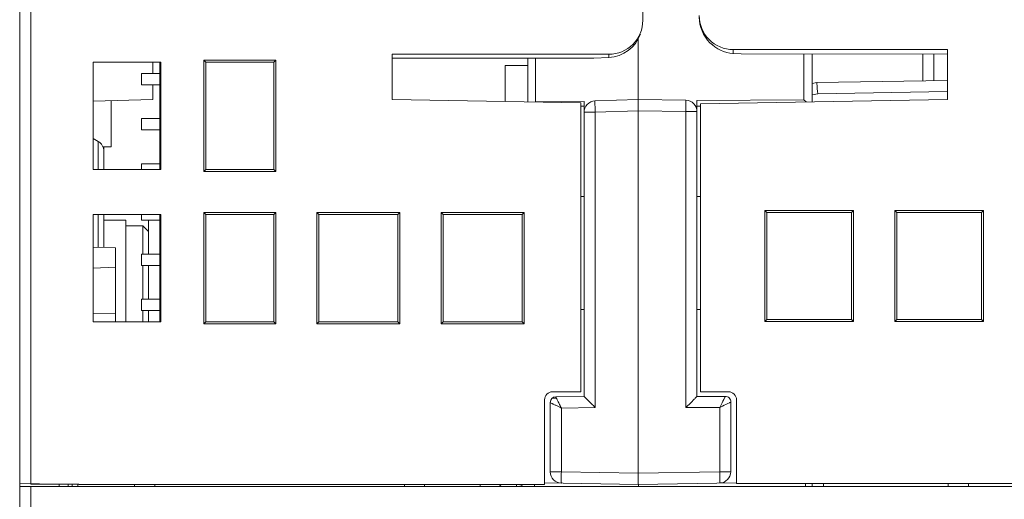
# Model space of a CAD drawing. Header units: millimetres. Extents: x -594 to 595, y -419 to 422.
# Tile 4 of 124: x -433 to -389, y -240 to -219. Entities that reach past the tile are written whole.
import ezdxf

# ---------------------------------------------------------------- set-up
doc = ezdxf.new("R2010")
doc.units = ezdxf.units.MM
doc.header["$MEASUREMENT"] = 0
doc.layers.add('layer 1', color=7, linetype='Continuous')

msp = doc.modelspace()

# ---------------------------------------------------------------- linework, layer by layer
at = {"layer": 'layer 1', "lineweight": 9}
for points in [[(-432.4439, -119.5794), (-432.4439, -119.5794), (-432.4439, -239.2362), (-432.4439, -239.2362)], [(-405.3439, -218.6972), (-405.3439, -218.6972), (-405.3439, -206.7087), (-405.3439, -206.7087)], [(-432.9439, -208.3382), (-432.9439, -208.3382), (-432.9439, -263.0958), (-432.9439, -263.0958)], [(-406.8439, -220.3443), (-406.2236, -220.313), (-405.6674, -219.9017), (-405.4443, -219.3096)], [(-405.5439, -222.203), (-405.5439, -222.203), (-405.5439, -219.5175), (-405.5439, -219.5175)], [(-416.4439, -220.203), (-416.4439, -220.203), (-416.4439, -222.203), (-416.4439, -222.203)], [(-416.4439, -220.203), (-416.4439, -220.203), (-406.8439, -220.203), (-406.8439, -220.203)], [(-406.8439, -220.203), (-406.8439, -220.203), (-406.8439, -220.3443), (-406.8439, -220.3443)], [(-401.3439, -219.9927), (-401.3439, -219.9927), (-391.8439, -219.9927), (-391.8439, -219.9927)], [(-401.3439, -220.1626), (-401.3439, -220.1626), (-401.3439, -219.9927), (-401.3439, -219.9927)], [(-401.3439, -220.1626), (-401.3439, -220.1626), (-400.9854, -220.1843), (-400.9854, -220.1843)], [(-400.9854, -220.1843), (-400.9854, -220.1843), (-391.8439, -220.2011), (-391.8439, -220.2011)], [(-398.216, -220.1894), (-398.216, -220.1894), (-398.216, -222.2142), (-398.216, -222.2142)], [(-397.8439, -222.3077), (-397.8439, -222.3077), (-397.8439, -220.1901), (-397.8439, -220.1901)], [(-392.9439, -220.1991), (-392.9439, -220.1991), (-392.9439, -221.3763), (-392.9439, -221.3763)], [(-392.4526, -221.3677), (-392.4526, -221.3677), (-392.4526, -220.2), (-392.4526, -220.2)], [(-391.8439, -222.203), (-391.8439, -222.203), (-391.8439, -219.9927), (-391.8439, -219.9927)], [(-429.6939, -220.553), (-429.6939, -220.553), (-429.6939, -225.303), (-429.6939, -225.303)], [(-426.6939, -220.553), (-426.6939, -220.553), (-429.6939, -220.553), (-429.6939, -220.553)], [(-427.0439, -221.053), (-427.0439, -221.053), (-427.0439, -220.553), (-427.0439, -220.553)], [(-426.7439, -225.303), (-426.7439, -225.303), (-426.7439, -220.553), (-426.7439, -220.553)], [(-426.6939, -225.303), (-426.6939, -225.303), (-426.6939, -220.553), (-426.6939, -220.553)], [(-424.782, -220.4648), (-424.782, -220.4648), (-424.6939, -220.553), (-424.6939, -220.553)], [(-424.782, -220.4648), (-424.782, -220.4648), (-424.782, -225.3911), (-424.782, -225.3911)], [(-421.6057, -220.4648), (-421.6057, -220.4648), (-424.782, -220.4648), (-424.782, -220.4648)], [(-424.6939, -220.553), (-424.6939, -220.553), (-424.6939, -225.303), (-424.6939, -225.303)], [(-421.6939, -220.553), (-421.6939, -220.553), (-424.6939, -220.553), (-424.6939, -220.553)], [(-421.6057, -220.4648), (-421.6057, -220.4648), (-421.6939, -220.553), (-421.6939, -220.553)], [(-421.6939, -225.303), (-421.6939, -225.303), (-421.6939, -220.553), (-421.6939, -220.553)], [(-421.6057, -225.3911), (-421.6057, -225.3911), (-421.6057, -220.4648), (-421.6057, -220.4648)], [(-407.5089, -220.3779), (-407.5089, -220.3779), (-416.4439, -220.3779), (-416.4439, -220.3779)], [(-410.4439, -220.3779), (-410.4439, -220.3779), (-410.4439, -222.3089), (-410.4439, -222.3089)], [(-410.1031, -222.3089), (-410.1031, -222.3089), (-410.1031, -220.3779), (-410.1031, -220.3779)], [(-406.8439, -220.3443), (-406.8439, -220.3443), (-407.5089, -220.3779), (-407.5089, -220.3779)], [(-427.5439, -221.053), (-427.5439, -221.053), (-427.5439, -221.553), (-427.5439, -221.553)], [(-426.7439, -221.053), (-426.7439, -221.053), (-427.5439, -221.053), (-427.5439, -221.053)], [(-411.4439, -220.703), (-411.4439, -220.703), (-410.4439, -220.703), (-410.4439, -220.703)], [(-411.4439, -222.2902), (-411.4439, -222.2902), (-411.4439, -220.703), (-411.4439, -220.703)], [(-397.8439, -221.4955), (-397.8439, -221.4955), (-397.6302, -221.4581), (-397.6302, -221.4581)], [(-397.6302, -221.4581), (-397.6302, -221.4581), (-391.8439, -221.3571), (-391.8439, -221.3571)], [(-426.7439, -221.553), (-426.7439, -221.553), (-427.5439, -221.553), (-427.5439, -221.553)], [(-427.0439, -222.2074), (-427.0439, -222.2074), (-427.0439, -221.553), (-427.0439, -221.553)], [(-397.5912, -221.9573), (-397.5912, -221.9573), (-397.8439, -222.0015), (-397.8439, -222.0015)], [(-391.8499, -221.8571), (-391.8499, -221.8571), (-397.5912, -221.9573), (-397.5912, -221.9573)], [(-429.6939, -222.2768), (-429.6939, -222.2768), (-427.0439, -222.2074), (-427.0439, -222.2074)], [(-428.8939, -224.303), (-428.8939, -224.303), (-428.8939, -222.2558), (-428.8939, -222.2558)], [(-408.0939, -222.3487), (-408.0939, -222.3487), (-416.4439, -222.203), (-416.4439, -222.203)], [(-407.9439, -222.2868), (-407.9439, -222.2868), (-410.1031, -222.3089), (-410.1031, -222.3089)], [(-408.0939, -235.153), (-408.0939, -235.153), (-408.0939, -222.3487), (-408.0939, -222.3487)], [(-407.4617, -222.2699), (-407.732, -222.2796), (-407.9456, -222.5024), (-407.9439, -222.7729)], [(-407.9439, -222.2868), (-407.9439, -222.2868), (-407.9439, -222.7696), (-407.9439, -222.7696)], [(-407.4617, -222.2699), (-407.4617, -222.2699), (-405.5439, -222.203), (-405.5439, -222.203)], [(-405.5439, -222.203), (-405.5439, -222.203), (-403.4351, -222.2398), (-403.4351, -222.2398)], [(-402.9439, -222.7397), (-402.9439, -222.4669), (-403.1624, -222.2445), (-403.4351, -222.2398)], [(-403.4315, -222.3862), (-403.4329, -222.5041), (-403.4341, -222.6219), (-403.4351, -222.7397)], [(-398.216, -222.2142), (-398.216, -222.2142), (-402.9439, -222.2483), (-402.9439, -222.2483)], [(-402.9439, -222.2483), (-402.9439, -222.2483), (-402.9439, -235.353), (-402.9439, -235.353)], [(-391.8439, -222.203), (-391.8439, -222.203), (-402.7939, -222.3941), (-402.7939, -222.3941)], [(-402.7939, -235.153), (-402.7939, -235.153), (-402.7939, -222.3941), (-402.7939, -222.3941)], [(-398.1152, -222.3124), (-398.1152, -222.3124), (-398.216, -222.2142), (-398.216, -222.2142)], [(-407.9439, -222.4948), (-407.9439, -222.4948), (-408.0949, -222.4938), (-408.0949, -222.4938)], [(-407.9439, -222.7696), (-407.9439, -222.7696), (-407.4526, -222.7696), (-407.4526, -222.7696)], [(-407.9439, -222.7729), (-407.9439, -222.7729), (-407.9439, -235.353), (-407.9439, -235.353)], [(-407.4526, -222.7696), (-407.4526, -222.7696), (-405.5439, -222.703), (-405.5439, -222.703)], [(-407.4526, -235.8443), (-407.4526, -235.8443), (-407.4526, -222.7696), (-407.4526, -222.7696)], [(-405.5439, -222.703), (-405.5439, -222.703), (-403.4351, -222.7397), (-403.4351, -222.7397)], [(-405.5439, -222.703), (-405.5439, -222.703), (-405.5439, -239.253), (-405.5439, -239.253)], [(-403.4351, -222.7397), (-403.4351, -222.7397), (-402.9439, -222.7397), (-402.9439, -222.7397)], [(-403.4351, -222.7397), (-403.4351, -222.7397), (-403.4351, -235.853), (-403.4351, -235.853)], [(-402.7931, -222.4972), (-402.7931, -222.4972), (-402.9439, -222.4983), (-402.9439, -222.4983)], [(-427.5439, -223.053), (-427.5439, -223.053), (-427.5439, -223.553), (-427.5439, -223.553)], [(-426.7439, -223.053), (-426.7439, -223.053), (-427.5439, -223.053), (-427.5439, -223.053)], [(-426.7439, -223.553), (-426.7439, -223.553), (-427.5439, -223.553), (-427.5439, -223.553)], [(-429.6939, -223.9303), (-429.6939, -223.9303), (-429.4689, -224.0602), (-429.4689, -224.0602)], [(-429.4689, -224.0602), (-429.4689, -224.0602), (-429.4689, -225.303), (-429.4689, -225.303)], [(-429.2189, -224.4932), (-429.2189, -224.3146), (-429.3142, -224.1495), (-429.4689, -224.0602)], [(-429.2577, -224.303), (-429.2577, -224.303), (-428.8939, -224.303), (-428.8939, -224.303)], [(-429.2189, -225.303), (-429.2189, -225.303), (-429.2189, -224.303), (-429.2189, -224.303)], [(-429.6939, -225.303), (-429.6939, -225.303), (-426.6939, -225.303), (-426.6939, -225.303)], [(-427.5439, -225.053), (-427.5439, -225.053), (-427.5439, -225.303), (-427.5439, -225.303)], [(-426.7439, -225.053), (-426.7439, -225.053), (-427.5439, -225.053), (-427.5439, -225.053)], [(-424.782, -225.3911), (-424.782, -225.3911), (-424.6939, -225.303), (-424.6939, -225.303)], [(-424.782, -225.3911), (-424.782, -225.3911), (-421.6057, -225.3911), (-421.6057, -225.3911)], [(-424.6939, -225.303), (-424.6939, -225.303), (-421.6939, -225.303), (-421.6939, -225.303)], [(-421.6057, -225.3911), (-421.6057, -225.3911), (-421.6939, -225.303), (-421.6939, -225.303)], [(-407.9439, -226.5064), (-407.9439, -226.5064), (-408.0939, -226.5012), (-408.0939, -226.5012)], [(-402.7939, -226.503), (-402.7939, -226.503), (-402.9439, -226.503), (-402.9439, -226.503)], [(-424.782, -227.2148), (-424.782, -227.2148), (-424.6939, -227.303), (-424.6939, -227.303)], [(-424.782, -227.2148), (-424.782, -227.2148), (-424.782, -232.1411), (-424.782, -232.1411)], [(-421.6057, -227.2148), (-421.6057, -227.2148), (-424.782, -227.2148), (-424.782, -227.2148)], [(-421.6057, -227.2148), (-421.6057, -227.2148), (-421.6939, -227.303), (-421.6939, -227.303)], [(-421.6057, -232.1411), (-421.6057, -232.1411), (-421.6057, -227.2148), (-421.6057, -227.2148)], [(-419.782, -227.2148), (-419.782, -227.2148), (-419.6939, -227.303), (-419.6939, -227.303)], [(-419.782, -227.2148), (-419.782, -227.2148), (-419.782, -232.1411), (-419.782, -232.1411)], [(-416.1057, -227.2148), (-416.1057, -227.2148), (-419.782, -227.2148), (-419.782, -227.2148)], [(-416.1057, -227.2148), (-416.1057, -227.2148), (-416.1939, -227.303), (-416.1939, -227.303)], [(-416.1057, -232.1411), (-416.1057, -232.1411), (-416.1057, -227.2148), (-416.1057, -227.2148)], [(-414.282, -227.2148), (-414.282, -227.2148), (-414.1939, -227.303), (-414.1939, -227.303)], [(-414.282, -227.2148), (-414.282, -227.2148), (-414.282, -232.1411), (-414.282, -232.1411)], [(-410.6057, -227.2148), (-410.6057, -227.2148), (-414.282, -227.2148), (-414.282, -227.2148)], [(-410.6057, -227.2148), (-410.6057, -227.2148), (-410.6939, -227.303), (-410.6939, -227.303)], [(-410.6057, -232.1411), (-410.6057, -232.1411), (-410.6057, -227.2148), (-410.6057, -227.2148)], [(-399.8439, -227.203), (-399.8439, -227.203), (-399.932, -227.1148), (-399.932, -227.1148)], [(-396.0057, -227.1148), (-396.0057, -227.1148), (-399.932, -227.1148), (-399.932, -227.1148)], [(-399.932, -227.1148), (-399.932, -227.1148), (-399.932, -232.0411), (-399.932, -232.0411)], [(-396.0939, -227.203), (-396.0939, -227.203), (-399.8439, -227.203), (-399.8439, -227.203)], [(-399.8439, -227.203), (-399.8439, -227.203), (-399.8439, -231.953), (-399.8439, -231.953)], [(-396.0939, -227.203), (-396.0939, -227.203), (-396.0057, -227.1148), (-396.0057, -227.1148)], [(-396.0939, -231.953), (-396.0939, -231.953), (-396.0939, -227.203), (-396.0939, -227.203)], [(-396.0057, -232.0411), (-396.0057, -232.0411), (-396.0057, -227.1148), (-396.0057, -227.1148)], [(-390.2557, -227.1148), (-390.2557, -227.1148), (-394.182, -227.1148), (-394.182, -227.1148)], [(-394.0939, -227.203), (-394.0939, -227.203), (-394.182, -227.1148), (-394.182, -227.1148)], [(-394.182, -227.1148), (-394.182, -227.1148), (-394.182, -232.0411), (-394.182, -232.0411)], [(-390.3439, -227.203), (-390.3439, -227.203), (-394.0939, -227.203), (-394.0939, -227.203)], [(-394.0939, -227.203), (-394.0939, -227.203), (-394.0939, -231.953), (-394.0939, -231.953)], [(-390.3439, -227.203), (-390.3439, -227.203), (-390.2557, -227.1148), (-390.2557, -227.1148)], [(-390.3439, -231.953), (-390.3439, -231.953), (-390.3439, -227.203), (-390.3439, -227.203)], [(-390.2557, -232.0411), (-390.2557, -232.0411), (-390.2557, -227.1148), (-390.2557, -227.1148)], [(-429.6939, -227.303), (-429.6939, -227.303), (-429.6939, -232.053), (-429.6939, -232.053)], [(-426.6939, -227.303), (-426.6939, -227.303), (-429.6939, -227.303), (-429.6939, -227.303)], [(-429.4689, -227.303), (-429.4689, -227.303), (-429.4689, -228.7379), (-429.4689, -228.7379)], [(-429.2189, -227.303), (-429.2189, -227.303), (-429.2189, -228.7545), (-429.2189, -228.7545)], [(-428.2439, -227.553), (-428.2439, -227.553), (-429.2189, -227.553), (-429.2189, -227.553)], [(-428.2439, -232.053), (-428.2439, -232.053), (-428.2439, -227.553), (-428.2439, -227.553)], [(-427.5439, -227.303), (-427.5439, -227.303), (-427.5439, -227.553), (-427.5439, -227.553)], [(-426.7439, -227.553), (-426.7439, -227.553), (-427.5439, -227.553), (-427.5439, -227.553)], [(-427.2439, -227.553), (-427.2439, -227.553), (-427.2439, -229.053), (-427.2439, -229.053)], [(-426.7439, -232.053), (-426.7439, -232.053), (-426.7439, -227.303), (-426.7439, -227.303)], [(-426.6939, -232.053), (-426.6939, -232.053), (-426.6939, -227.303), (-426.6939, -227.303)], [(-424.6939, -227.303), (-424.6939, -227.303), (-424.6939, -232.053), (-424.6939, -232.053)], [(-421.6939, -227.303), (-421.6939, -227.303), (-424.6939, -227.303), (-424.6939, -227.303)], [(-421.6939, -232.053), (-421.6939, -232.053), (-421.6939, -227.303), (-421.6939, -227.303)], [(-419.6939, -227.303), (-419.6939, -227.303), (-419.6939, -232.053), (-419.6939, -232.053)], [(-416.1939, -227.303), (-416.1939, -227.303), (-419.6939, -227.303), (-419.6939, -227.303)], [(-416.1939, -232.053), (-416.1939, -232.053), (-416.1939, -227.303), (-416.1939, -227.303)], [(-410.6939, -227.303), (-410.6939, -227.303), (-414.1939, -227.303), (-414.1939, -227.303)], [(-414.1939, -227.303), (-414.1939, -227.303), (-414.1939, -232.053), (-414.1939, -232.053)], [(-410.6939, -232.053), (-410.6939, -232.053), (-410.6939, -227.303), (-410.6939, -227.303)], [(-428.2439, -227.803), (-428.2439, -227.803), (-427.4939, -227.803), (-427.4939, -227.803)], [(-427.2439, -228.053), (-427.2439, -228.053), (-427.4939, -227.803), (-427.4939, -227.803)], [(-427.4939, -227.803), (-427.4939, -227.803), (-427.4939, -229.053), (-427.4939, -229.053)], [(-428.6939, -228.7728), (-428.6939, -228.7728), (-429.6941, -228.7379), (-429.6941, -228.7379)], [(-428.6939, -232.053), (-428.6939, -232.053), (-428.6939, -228.7728), (-428.6939, -228.7728)], [(-426.7439, -229.053), (-426.7439, -229.053), (-427.5439, -229.053), (-427.5439, -229.053)], [(-427.5439, -229.053), (-427.5439, -229.053), (-427.5439, -229.553), (-427.5439, -229.553)], [(-428.6939, -229.6331), (-428.6939, -229.6331), (-429.6939, -229.668), (-429.6939, -229.668)], [(-426.7439, -229.553), (-426.7439, -229.553), (-427.5439, -229.553), (-427.5439, -229.553)], [(-427.4939, -229.553), (-427.4939, -229.553), (-427.4939, -231.053), (-427.4939, -231.053)], [(-427.2439, -229.553), (-427.2439, -229.553), (-427.2439, -231.053), (-427.2439, -231.053)], [(-426.7439, -231.053), (-426.7439, -231.053), (-427.5439, -231.053), (-427.5439, -231.053)], [(-427.5439, -231.053), (-427.5439, -231.053), (-427.5439, -231.553), (-427.5439, -231.553)], [(-426.7439, -231.553), (-426.7439, -231.553), (-427.5439, -231.553), (-427.5439, -231.553)], [(-427.4939, -231.553), (-427.4939, -231.553), (-427.4939, -232.053), (-427.4939, -232.053)], [(-427.2439, -231.553), (-427.2439, -231.553), (-427.2439, -232.053), (-427.2439, -232.053)], [(-408.0939, -231.5047), (-408.0939, -231.5047), (-407.9439, -231.4995), (-407.9439, -231.4995)], [(-402.7939, -231.503), (-402.7939, -231.503), (-402.9439, -231.503), (-402.9439, -231.503)], [(-429.6939, -231.6828), (-429.6939, -231.6828), (-428.6939, -231.6626), (-428.6939, -231.6626)], [(-399.8439, -231.953), (-399.8439, -231.953), (-399.932, -232.0411), (-399.932, -232.0411)], [(-399.8439, -231.953), (-399.8439, -231.953), (-396.0939, -231.953), (-396.0939, -231.953)], [(-396.0939, -231.953), (-396.0939, -231.953), (-396.0057, -232.0411), (-396.0057, -232.0411)], [(-394.0939, -231.953), (-394.0939, -231.953), (-394.182, -232.0411), (-394.182, -232.0411)], [(-394.0939, -231.953), (-394.0939, -231.953), (-390.3439, -231.953), (-390.3439, -231.953)], [(-390.3439, -231.953), (-390.3439, -231.953), (-390.2557, -232.0411), (-390.2557, -232.0411)], [(-429.6939, -232.053), (-429.6939, -232.053), (-426.6939, -232.053), (-426.6939, -232.053)], [(-424.782, -232.1411), (-424.782, -232.1411), (-424.6939, -232.053), (-424.6939, -232.053)], [(-424.782, -232.1411), (-424.782, -232.1411), (-421.6057, -232.1411), (-421.6057, -232.1411)], [(-424.6939, -232.053), (-424.6939, -232.053), (-421.6939, -232.053), (-421.6939, -232.053)], [(-421.6057, -232.1411), (-421.6057, -232.1411), (-421.6939, -232.053), (-421.6939, -232.053)], [(-419.782, -232.1411), (-419.782, -232.1411), (-419.6939, -232.053), (-419.6939, -232.053)], [(-419.782, -232.1411), (-419.782, -232.1411), (-416.1057, -232.1411), (-416.1057, -232.1411)], [(-419.6939, -232.053), (-419.6939, -232.053), (-416.1939, -232.053), (-416.1939, -232.053)], [(-416.1057, -232.1411), (-416.1057, -232.1411), (-416.1939, -232.053), (-416.1939, -232.053)], [(-414.282, -232.1411), (-414.282, -232.1411), (-414.1939, -232.053), (-414.1939, -232.053)], [(-414.282, -232.1411), (-414.282, -232.1411), (-410.6057, -232.1411), (-410.6057, -232.1411)], [(-414.1939, -232.053), (-414.1939, -232.053), (-410.6939, -232.053), (-410.6939, -232.053)], [(-410.6057, -232.1411), (-410.6057, -232.1411), (-410.6939, -232.053), (-410.6939, -232.053)], [(-399.932, -232.0411), (-399.932, -232.0411), (-396.0057, -232.0411), (-396.0057, -232.0411)], [(-394.182, -232.0411), (-394.182, -232.0411), (-390.2557, -232.0411), (-390.2557, -232.0411)], [(-409.6939, -239.2527), (-409.6939, -239.2527), (-409.6939, -235.503), (-409.6939, -235.503)], [(-409.1982, -235.3748), (-409.3346, -235.3772), (-409.4439, -235.4884), (-409.4439, -235.6248)], [(-409.35, -235.4388), (-409.35, -235.4388), (-409.1971, -235.4361), (-409.1971, -235.4361)], [(-409.3439, -235.153), (-409.3439, -235.153), (-408.0939, -235.153), (-408.0939, -235.153)], [(-409.1982, -235.3748), (-409.1982, -235.3748), (-407.9439, -235.353), (-407.9439, -235.353)], [(-409.1576, -235.4638), (-409.1415, -235.4967), (-409.1254, -235.5296), (-409.109, -235.5623)], [(-402.9439, -235.353), (-402.9439, -235.353), (-401.6939, -235.353), (-401.6939, -235.353)], [(-402.7939, -235.153), (-402.7939, -235.153), (-401.5439, -235.153), (-401.5439, -235.153)], [(-401.1939, -239.213), (-401.1939, -239.213), (-401.1939, -235.503), (-401.1939, -235.503)], [(-409.4439, -235.6248), (-409.4439, -235.6248), (-409.4439, -238.6935), (-409.4439, -238.6935)], [(-409.3785, -235.6671), (-409.3693, -235.6716), (-409.36, -235.6762), (-409.3506, -235.6806)], [(-409.201, -235.7499), (-409.1174, -235.7884), (-409.034, -235.8275), (-408.9526, -235.8705)], [(-409.109, -235.5623), (-409.0828, -235.6142), (-409.0583, -235.6669), (-409.0312, -235.7183)], [(-409.0312, -235.7183), (-409.0046, -235.7688), (-408.9736, -235.8174), (-408.9526, -235.8705)], [(-408.9526, -235.8705), (-408.9526, -235.8705), (-407.4526, -235.8443), (-407.4526, -235.8443)], [(-408.9526, -238.6935), (-408.9526, -238.6935), (-408.9526, -235.8705), (-408.9526, -235.8705)], [(-403.4351, -235.853), (-403.4351, -235.853), (-401.9351, -235.853), (-401.9351, -235.853)], [(-401.9351, -235.853), (-401.9351, -235.853), (-401.9351, -238.69), (-401.9351, -238.69)], [(-401.4439, -238.69), (-401.4439, -238.69), (-401.4439, -235.603), (-401.4439, -235.603)], [(-408.9526, -238.6935), (-408.9526, -238.6935), (-409.4439, -238.6935), (-409.4439, -238.6935)], [(-409.4439, -238.6935), (-409.4439, -238.9663), (-409.2253, -239.1887), (-408.9526, -239.1935)], [(-408.9562, -239.047), (-408.9549, -238.9292), (-408.9537, -238.8113), (-408.9526, -238.6935)], [(-405.5439, -238.753), (-405.5439, -238.753), (-408.9526, -238.6935), (-408.9526, -238.6935)], [(-401.9351, -238.69), (-401.9351, -238.69), (-405.5439, -238.753), (-405.5439, -238.753)], [(-401.4439, -238.69), (-401.4439, -238.69), (-401.9351, -238.69), (-401.9351, -238.69)], [(-401.9351, -239.19), (-401.6624, -239.1852), (-401.4439, -238.9628), (-401.4439, -238.69)], [(-430.3189, -239.253), (-430.3189, -239.253), (-432.9439, -239.2071), (-432.9439, -239.2071)], [(-432.9439, -239.353), (-432.9439, -239.353), (-342.9439, -239.353), (-342.9439, -239.353)], [(-430.9841, -239.239), (-431.4707, -239.2392), (-431.9574, -239.2447), (-432.4439, -239.2362)], [(-432.4439, -239.353), (-432.4439, -239.353), (-432.4439, -263.1133), (-432.4439, -263.1133)], [(-431.1939, -239.2377), (-431.1939, -239.2377), (-431.1939, -239.353), (-431.1939, -239.353)], [(-430.3189, -239.2437), (-430.5406, -239.2401), (-430.7623, -239.2385), (-430.9841, -239.239)], [(-430.7981, -239.2446), (-430.7981, -239.2446), (-430.7981, -239.353), (-430.7981, -239.353)], [(-430.6189, -239.2477), (-430.6189, -239.2477), (-430.6189, -239.353), (-430.6189, -239.353)], [(-430.3689, -239.353), (-430.3689, -239.353), (-430.3689, -239.2521), (-430.3689, -239.2521)], [(-409.6939, -239.2511), (-409.6939, -239.2511), (-430.3189, -239.2437), (-430.3189, -239.2437)], [(-409.6939, -239.253), (-409.6939, -239.253), (-430.3189, -239.253), (-430.3189, -239.253)], [(-427.8525, -239.253), (-427.8525, -239.253), (-427.8525, -239.353), (-427.8525, -239.353)], [(-426.9565, -239.253), (-426.9565, -239.253), (-426.9565, -239.353), (-426.9565, -239.353)], [(-415.9062, -239.253), (-415.9062, -239.253), (-415.9062, -239.353), (-415.9062, -239.353)], [(-415.0103, -239.253), (-415.0103, -239.253), (-415.0103, -239.353), (-415.0103, -239.353)], [(-412.5439, -239.2529), (-412.5439, -239.2529), (-412.5439, -239.353), (-412.5439, -239.353)], [(-411.6987, -239.2616), (-411.6771, -239.2876), (-411.6543, -239.3124), (-411.6302, -239.3361)], [(-410.6772, -239.3213), (-410.7131, -239.2987), (-410.7518, -239.2807), (-410.7923, -239.2678)], [(-410.1439, -239.253), (-410.1439, -239.253), (-410.1439, -239.353), (-410.1439, -239.353)], [(-409.6926, -239.1805), (-409.6926, -239.1805), (-405.5439, -239.253), (-405.5439, -239.253)], [(-405.5439, -239.253), (-405.5439, -239.253), (-401.1945, -239.177), (-401.1945, -239.177)], [(-405.5345, -239.353), (-405.5345, -239.353), (-405.5341, -239.2531), (-405.5341, -239.2531)], [(-405.5341, -239.353), (-405.5341, -239.353), (-405.5341, -239.2531), (-405.5341, -239.2531)], [(-401.1939, -239.213), (-401.1939, -239.213), (-345.5689, -239.2137), (-345.5689, -239.2137)], [(-398.1438, -239.353), (-398.1438, -239.353), (-398.1438, -239.213), (-398.1438, -239.213)], [(-397.8439, -239.213), (-397.8439, -239.213), (-397.8439, -239.353), (-397.8439, -239.353)], [(-397.3439, -239.213), (-397.3439, -239.213), (-397.3439, -239.353), (-397.3439, -239.353)], [(-391.8148, -239.213), (-391.8148, -239.213), (-391.8148, -239.353), (-391.8148, -239.353)], [(-390.9188, -239.213), (-390.9188, -239.213), (-390.9188, -239.353), (-390.9188, -239.353)]]:
    msp.add_open_spline(points, degree=3, dxfattribs=at)
for points, knots in [([(-402.8439, -218.4845), (-402.8439, -218.8845), (-402.6858, -219.2681), (-402.4045, -219.551), (-402.4045, -219.551), (-402.1232, -219.8338), (-401.7417, -219.9927), (-401.3439, -219.9927)], [0, 0, 0, 0, 0.3333333, 0.3333333, 0.3333333, 0.3333333, 1, 1, 1, 1]), ([(-406.8439, -220.203), (-406.446, -220.203), (-406.0645, -220.0443), (-405.7832, -219.7619), (-405.7832, -219.7619), (-405.5019, -219.4796), (-405.3439, -219.0966), (-405.3439, -218.6972)], [0, 0, 0, 0, 0.3333333, 0.3333333, 0.3333333, 0.3333333, 1, 1, 1, 1]), ([(-402.8439, -218.5633), (-402.8439, -218.9711), (-402.6674, -219.3919), (-402.3707, -219.6915), (-402.3707, -219.6915), (-402.0983, -219.9666), (-401.7245, -220.1395), (-401.3507, -220.1622)], [0, 0, 0, 0, 0.3333333, 0.3333333, 0.3333333, 0.3333333, 1, 1, 1, 1]), ([(-397.6302, -221.4581), (-397.6301, -221.4708), (-397.6299, -221.4836), (-397.6295, -221.4963), (-397.6295, -221.4963), (-397.6254, -221.6504), (-397.6059, -221.8038), (-397.5912, -221.9573)], [0, 0, 0, 0, 0.3333333, 0.3333333, 0.3333333, 0.3333333, 1, 1, 1, 1]), ([(-407.4526, -222.7696), (-407.4564, -222.6605), (-407.4575, -222.5515), (-407.4619, -222.4422), (-407.4619, -222.4422), (-407.4641, -222.3864), (-407.4672, -222.3305), (-407.4624, -222.2749)], [0, 0, 0, 0, 0.3333333, 0.3333333, 0.3333333, 0.3333333, 1, 1, 1, 1]), ([(-407.4624, -222.2749), (-407.4623, -222.2736), (-407.4625, -222.2704), (-407.4619, -222.2709), (-407.4619, -222.2709), (-407.4617, -222.2711), (-407.4613, -222.2718), (-407.4612, -222.2724)], [0, 0, 0, 0, 0.3333333, 0.3333333, 0.3333333, 0.3333333, 1, 1, 1, 1]), ([(-405.5439, -222.703), (-405.5439, -222.6393), (-405.5436, -222.5758), (-405.5439, -222.5119), (-405.5439, -222.5119), (-405.5441, -222.4575), (-405.5448, -222.4027), (-405.5443, -222.3493), (-405.5443, -222.3493), (-405.5441, -222.3289), (-405.5437, -222.3088), (-405.5445, -222.2872), (-405.5445, -222.2872), (-405.5451, -222.2712), (-405.5464, -222.2544), (-405.5445, -222.2411), (-405.5445, -222.2411), (-405.5433, -222.2329), (-405.541, -222.2259), (-405.5442, -222.2127), (-405.5442, -222.2127), (-405.5453, -222.2081), (-405.5471, -222.2028), (-405.5439, -222.203)], [0, 0, 0, 0, 0.1428571, 0.1428571, 0.1428571, 0.1428571, 0.2857143, 0.2857143, 0.2857143, 0.2857143, 0.4285714, 0.4285714, 0.4285714, 0.4285714, 0.5714286, 0.5714286, 0.5714286, 0.5714286, 0.7142857, 0.7142857, 0.7142857, 0.7142857, 1, 1, 1, 1]), ([(-403.4315, -222.3862), (-403.4318, -222.3655), (-403.4327, -222.3455), (-403.4324, -222.3241), (-403.4324, -222.3241), (-403.4322, -222.3081), (-403.4314, -222.2913), (-403.4333, -222.2778), (-403.4333, -222.2778), (-403.4345, -222.2695), (-403.4368, -222.2625), (-403.4342, -222.2494), (-403.4342, -222.2494), (-403.4334, -222.2449), (-403.4319, -222.2398), (-403.4351, -222.2398)], [0, 0, 0, 0, 0.2, 0.2, 0.2, 0.2, 0.4, 0.4, 0.4, 0.4, 0.6, 0.6, 0.6, 0.6, 1, 1, 1, 1]), ([(-409.3439, -235.153), (-409.4367, -235.153), (-409.5257, -235.1898), (-409.5914, -235.2555), (-409.5914, -235.2555), (-409.657, -235.3211), (-409.6939, -235.4101), (-409.6939, -235.503)], [0, 0, 0, 0, 0.3333333, 0.3333333, 0.3333333, 0.3333333, 1, 1, 1, 1]), ([(-409.1982, -235.3748), (-409.1898, -235.3747), (-409.1898, -235.3875), (-409.1884, -235.3982), (-409.1884, -235.3982), (-409.1843, -235.4288), (-409.1682, -235.4421), (-409.1576, -235.4638)], [0, 0, 0, 0, 0.3333333, 0.3333333, 0.3333333, 0.3333333, 1, 1, 1, 1]), ([(-407.4526, -235.8443), (-407.5079, -235.7899), (-407.5629, -235.7354), (-407.6184, -235.6809), (-407.6184, -235.6809), (-407.6699, -235.6301), (-407.7219, -235.5793), (-407.772, -235.5283), (-407.772, -235.5283), (-407.7939, -235.5061), (-407.8154, -235.4837), (-407.8389, -235.4615), (-407.8389, -235.4615), (-407.8584, -235.4431), (-407.8793, -235.4248), (-407.8939, -235.406), (-407.8939, -235.406), (-407.9039, -235.3933), (-407.911, -235.3804), (-407.9303, -235.3678), (-407.9303, -235.3678), (-407.9375, -235.3631), (-407.9463, -235.3585), (-407.9429, -235.353)], [0, 0, 0, 0, 0.1428571, 0.1428571, 0.1428571, 0.1428571, 0.2857143, 0.2857143, 0.2857143, 0.2857143, 0.4285714, 0.4285714, 0.4285714, 0.4285714, 0.5714286, 0.5714286, 0.5714286, 0.5714286, 0.7142857, 0.7142857, 0.7142857, 0.7142857, 1, 1, 1, 1]), ([(-402.9817, -235.3941), (-403.0103, -235.4237), (-403.039, -235.4532), (-403.0678, -235.4826), (-403.0678, -235.4826), (-403.1894, -235.6069), (-403.3122, -235.73), (-403.4351, -235.853)], [0, 0, 0, 0, 0.3333333, 0.3333333, 0.3333333, 0.3333333, 1, 1, 1, 1]), ([(-402.943, -235.353), (-402.9394, -235.3565), (-402.9471, -235.3605), (-402.953, -235.3644), (-402.953, -235.3644), (-402.9691, -235.3749), (-402.9721, -235.3843), (-402.9817, -235.3941)], [0, 0, 0, 0, 0.3333333, 0.3333333, 0.3333333, 0.3333333, 1, 1, 1, 1]), ([(-401.9351, -235.853), (-401.9138, -235.8103), (-401.8926, -235.7676), (-401.8714, -235.7249), (-401.8714, -235.7249), (-401.8203, -235.622), (-401.7694, -235.519), (-401.7208, -235.415)], [0, 0, 0, 0, 0.3333333, 0.3333333, 0.3333333, 0.3333333, 1, 1, 1, 1]), ([(-401.7208, -235.415), (-401.7137, -235.3999), (-401.7143, -235.3908), (-401.7, -235.3694), (-401.7, -235.3694), (-401.6949, -235.362), (-401.688, -235.353), (-401.6939, -235.353)], [0, 0, 0, 0, 0.3333333, 0.3333333, 0.3333333, 0.3333333, 1, 1, 1, 1]), ([(-401.4439, -235.603), (-401.4439, -235.5367), (-401.4702, -235.4731), (-401.5171, -235.4262), (-401.5171, -235.4262), (-401.564, -235.3793), (-401.6276, -235.353), (-401.6939, -235.353)], [0, 0, 0, 0, 0.3333333, 0.3333333, 0.3333333, 0.3333333, 1, 1, 1, 1]), ([(-401.1939, -235.503), (-401.1939, -235.4101), (-401.2307, -235.3211), (-401.2964, -235.2555), (-401.2964, -235.2555), (-401.362, -235.1898), (-401.451, -235.153), (-401.5439, -235.153)], [0, 0, 0, 0, 0.3333333, 0.3333333, 0.3333333, 0.3333333, 1, 1, 1, 1]), ([(-409.4439, -235.6248), (-409.4439, -235.6326), (-409.4349, -235.6368), (-409.4269, -235.6409), (-409.4269, -235.6409), (-409.4081, -235.6504), (-409.3949, -235.6589), (-409.3785, -235.6671)], [0, 0, 0, 0, 0.3333333, 0.3333333, 0.3333333, 0.3333333, 1, 1, 1, 1]), ([(-409.3506, -235.6806), (-409.3399, -235.6857), (-409.3291, -235.6908), (-409.3183, -235.6959), (-409.3183, -235.6959), (-409.2793, -235.7141), (-409.2401, -235.7319), (-409.201, -235.7499)], [0, 0, 0, 0, 0.3333333, 0.3333333, 0.3333333, 0.3333333, 1, 1, 1, 1]), ([(-401.9351, -235.853), (-401.8945, -235.8299), (-401.8533, -235.808), (-401.8117, -235.7867), (-401.8117, -235.7867), (-401.7108, -235.7349), (-401.6083, -235.6863), (-401.5066, -235.6362)], [0, 0, 0, 0, 0.3333333, 0.3333333, 0.3333333, 0.3333333, 1, 1, 1, 1]), ([(-401.5066, -235.6362), (-401.4911, -235.6286), (-401.4806, -235.6186), (-401.4602, -235.613), (-401.4602, -235.613), (-401.4527, -235.6109), (-401.4439, -235.6094), (-401.4439, -235.603)], [0, 0, 0, 0, 0.3333333, 0.3333333, 0.3333333, 0.3333333, 1, 1, 1, 1]), ([(-401.9351, -238.69), (-401.9346, -238.7225), (-401.9341, -238.755), (-401.9336, -238.7875), (-401.9336, -238.7875), (-401.9324, -238.8728), (-401.9315, -238.9582), (-401.9315, -239.0435)], [0, 0, 0, 0, 0.3333333, 0.3333333, 0.3333333, 0.3333333, 1, 1, 1, 1]), ([(-410.9385, -239.3433), (-410.9389, -239.3187), (-410.9338, -239.3104), (-410.9395, -239.2696), (-410.9395, -239.2696), (-410.9415, -239.2556), (-410.9448, -239.2377), (-410.9395, -239.2443)], [0, 0, 0, 0, 0.3333333, 0.3333333, 0.3333333, 0.3333333, 1, 1, 1, 1]), ([(-408.9562, -239.047), (-408.9559, -239.0677), (-408.955, -239.0877), (-408.9553, -239.1091), (-408.9553, -239.1091), (-408.9555, -239.1251), (-408.9564, -239.1419), (-408.9544, -239.1554), (-408.9544, -239.1554), (-408.9532, -239.1637), (-408.9509, -239.1707), (-408.9535, -239.1838), (-408.9535, -239.1838), (-408.9544, -239.1883), (-408.9558, -239.1934), (-408.9526, -239.1935)], [0, 0, 0, 0, 0.2, 0.2, 0.2, 0.2, 0.4, 0.4, 0.4, 0.4, 0.6, 0.6, 0.6, 0.6, 1, 1, 1, 1]), ([(-401.9315, -239.0435), (-401.9315, -239.0642), (-401.9321, -239.0842), (-401.9318, -239.1056), (-401.9318, -239.1056), (-401.9315, -239.1216), (-401.9308, -239.1383), (-401.9325, -239.1519), (-401.9325, -239.1519), (-401.9335, -239.1602), (-401.9355, -239.1673), (-401.9336, -239.1803), (-401.9336, -239.1803), (-401.933, -239.1848), (-401.9319, -239.1899), (-401.9351, -239.19)], [0, 0, 0, 0, 0.2, 0.2, 0.2, 0.2, 0.4, 0.4, 0.4, 0.4, 0.6, 0.6, 0.6, 0.6, 1, 1, 1, 1])]:
    msp.add_open_spline(points, degree=3, knots=knots, dxfattribs=at)

doc.saveas('drawing.dxf')
